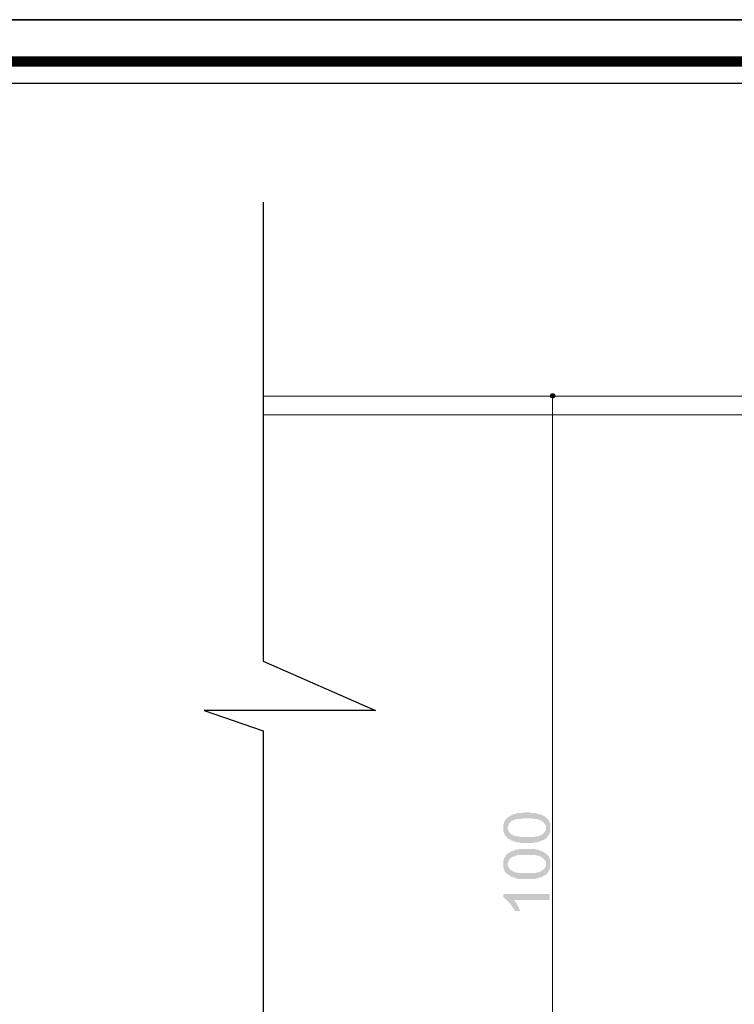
# Model space of a CAD drawing. Header units: metres. Extents: x -18 to 342, y 4 to 63.
# Tile 83 of 173: x 97.33 to 106.53, y 50.81 to 63.48. Entities that reach past the tile are written whole.
import ezdxf

# ---------------------------------------------------------------- set-up
doc = ezdxf.new("R2010")
doc.units = ezdxf.units.M
doc.header["$MEASUREMENT"] = 0
for name, color, linetype in [('PDF4_dim', 7, 'Continuous'), ('PDF4_KADR', 7, 'Continuous'), ('PDF4_kaff', 7, 'Continuous'), ('PDF4_wall', 7, 'Continuous')]:
    doc.layers.add(name, color=color, linetype=linetype)

msp = doc.modelspace()

# ---------------------------------------------------------------- hatches: boundary and pattern name
at = {"layer": 'PDF4_dim', "transparency": 33554559}
h = msp.add_hatch(color=256, dxfattribs=at)
h.paths.add_polyline_path([(103.865, 52.882), (103.846, 52.882), (103.837, 52.882), (103.827, 52.882), (103.817, 52.882), (103.808, 52.882), (103.808, 52.882), (103.798, 52.882), (103.788, 52.882), (103.779, 52.882), (103.769, 52.891), (103.759, 52.891), (103.75, 52.891), (103.74, 52.891), (103.74, 52.891), (103.731, 52.891), (103.721, 52.891), (103.711, 52.901), (103.711, 52.901), (103.702, 52.901), (103.692, 52.901), (103.692, 52.901), (103.682, 52.911), (103.673, 52.911), (103.663, 52.911), (103.654, 52.92), (103.654, 52.92), (103.644, 52.93), (103.634, 52.93), (103.625, 52.93), (103.625, 52.939), (103.615, 52.939), (103.605, 52.949), (103.605, 52.959), (103.596, 52.959), (103.596, 52.968), (103.586, 52.968), (103.586, 52.978), (103.576, 52.978), (103.576, 52.988), (103.576, 52.997), (103.567, 53.007), (103.567, 53.007), (103.567, 53.017), (103.557, 53.026), (103.557, 53.036), (103.557, 53.045), (103.557, 53.045), (103.557, 53.055), (103.557, 53.065), (103.557, 53.074), (103.557, 53.074), (103.557, 53.084), (103.557, 53.094), (103.557, 53.103), (103.557, 53.113), (103.557, 53.122), (103.557, 53.132), (103.567, 53.132), (103.567, 53.142), (103.567, 53.151), (103.576, 53.161), (103.576, 53.161), (103.576, 53.171), (103.586, 53.18), (103.586, 53.18), (103.596, 53.19), (103.596, 53.2), (103.605, 53.2), (103.605, 53.209), (103.615, 53.209), (103.625, 53.219), (103.634, 53.219), (103.634, 53.219), (103.634, 53.228), (103.644, 53.228), (103.654, 53.238), (103.654, 53.238), (103.663, 53.238), (103.673, 53.248), (103.682, 53.248), (103.692, 53.248), (103.692, 53.257), (103.702, 53.257), (103.711, 53.257), (103.721, 53.257), (103.721, 53.257), (103.731, 53.267), (103.74, 53.267), (103.75, 53.267), (103.75, 53.267), (103.759, 53.267), (103.769, 53.267), (103.779, 53.267), (103.788, 53.267), (103.788, 53.267), (103.798, 53.267), (103.808, 53.267), (103.817, 53.277), (103.827, 53.277), (103.837, 53.277), (103.846, 53.277), (103.856, 53.277), (103.865, 53.277), (103.875, 53.277), (103.885, 53.277), (103.894, 53.277), (103.904, 53.277), (103.914, 53.267), (103.923, 53.267), (103.923, 53.267), (103.933, 53.267), (103.942, 53.267), (103.952, 53.267), (103.962, 53.267), (103.971, 53.267), (103.981, 53.267), (103.981, 53.267), (103.991, 53.257), (104, 53.257), (104.01, 53.257), (104.01, 53.257), (104.02, 53.257), (104.029, 53.257), (104.029, 53.248), (104.039, 53.248), (104.048, 53.248), (104.058, 53.238), (104.068, 53.238), (104.068, 53.238), (104.077, 53.228), (104.087, 53.228), (104.097, 53.219), (104.097, 53.219), (104.106, 53.209), (104.116, 53.209), (104.116, 53.2), (104.125, 53.2), (104.125, 53.19), (104.135, 53.19), (104.135, 53.18), (104.145, 53.171), (104.145, 53.171), (104.145, 53.161), (104.154, 53.151), (104.154, 53.142), (104.154, 53.142), (104.164, 53.132), (104.164, 53.122), (104.164, 53.113), (104.164, 53.103), (104.164, 53.094), (104.164, 53.094), (104.164, 53.084), (104.164, 53.074), (104.164, 53.065), (104.164, 53.055), (104.164, 53.055), (104.164, 53.045), (104.164, 53.036), (104.164, 53.026), (104.154, 53.017), (104.154, 53.007), (104.154, 53.007), (104.154, 52.997), (104.145, 52.988), (104.145, 52.988), (104.135, 52.978), (104.135, 52.968), (104.125, 52.968), (104.125, 52.959), (104.116, 52.949), (104.116, 52.949), (104.106, 52.939), (104.106, 52.939), (104.097, 52.939), (104.097, 52.93), (104.087, 52.93), (104.087, 52.93), (104.077, 52.92), (104.068, 52.92), (104.068, 52.92), (104.058, 52.911), (104.058, 52.911), (104.048, 52.911), (104.039, 52.911), (104.029, 52.901), (104.029, 52.901), (104.02, 52.901), (104.01, 52.901), (104, 52.891), (103.991, 52.891), (103.991, 52.891), (103.981, 52.891), (103.971, 52.891), (103.962, 52.891), (103.952, 52.891), (103.942, 52.882), (103.933, 52.882), (103.923, 52.882), (103.914, 52.882), (103.904, 52.882), (103.894, 52.882), (103.885, 52.882), (103.875, 52.882), (103.865, 52.882), (103.865, 52.882)], flags=0)
h.paths.add_polyline_path([(103.865, 52.959), (103.875, 52.959), (103.885, 52.959), (103.894, 52.959), (103.904, 52.959), (103.914, 52.959), (103.923, 52.959), (103.933, 52.959), (103.942, 52.959), (103.952, 52.959), (103.962, 52.959), (103.971, 52.968), (103.981, 52.968), (103.991, 52.968), (104, 52.968), (104, 52.968), (104.01, 52.968), (104.02, 52.978), (104.029, 52.978), (104.029, 52.978), (104.039, 52.978), (104.039, 52.988), (104.048, 52.988), (104.048, 52.988), (104.058, 52.988), (104.058, 52.988), (104.068, 52.997), (104.068, 53.007), (104.077, 53.007), (104.087, 53.017), (104.087, 53.026), (104.097, 53.026), (104.097, 53.036), (104.097, 53.045), (104.106, 53.045), (104.106, 53.055), (104.106, 53.065), (104.106, 53.074), (104.106, 53.074), (104.106, 53.084), (104.106, 53.094), (104.106, 53.103), (104.106, 53.103), (104.097, 53.113), (104.097, 53.122), (104.087, 53.132), (104.087, 53.132), (104.077, 53.142), (104.077, 53.151), (104.068, 53.151), (104.058, 53.161), (104.058, 53.161), (104.048, 53.161), (104.048, 53.171), (104.048, 53.171), (104.039, 53.171), (104.029, 53.18), (104.029, 53.18), (104.02, 53.18), (104.01, 53.18), (104.01, 53.18), (104, 53.19), (103.991, 53.19), (103.981, 53.19), (103.981, 53.19), (103.971, 53.19), (103.962, 53.19), (103.952, 53.19), (103.942, 53.19), (103.933, 53.2), (103.923, 53.2), (103.914, 53.2), (103.904, 53.2), (103.885, 53.2), (103.875, 53.2), (103.865, 53.2), (103.865, 53.2), (103.846, 53.2), (103.837, 53.2), (103.827, 53.2), (103.817, 53.2), (103.808, 53.2), (103.798, 53.2), (103.788, 53.19), (103.779, 53.19), (103.769, 53.19), (103.759, 53.19), (103.75, 53.19), (103.74, 53.19), (103.731, 53.19), (103.721, 53.19), (103.721, 53.18), (103.711, 53.18), (103.702, 53.18), (103.702, 53.18), (103.692, 53.18), (103.682, 53.171), (103.682, 53.171), (103.673, 53.171), (103.673, 53.171), (103.663, 53.161), (103.663, 53.161), (103.654, 53.161), (103.654, 53.151), (103.644, 53.142), (103.634, 53.142), (103.634, 53.132), (103.625, 53.122), (103.625, 53.122), (103.625, 53.113), (103.625, 53.103), (103.615, 53.094), (103.615, 53.094), (103.615, 53.084), (103.615, 53.074), (103.615, 53.065), (103.615, 53.065), (103.615, 53.055), (103.625, 53.045), (103.625, 53.036), (103.625, 53.026), (103.634, 53.026), (103.634, 53.017), (103.644, 53.007), (103.644, 53.007), (103.654, 52.997), (103.663, 52.997), (103.663, 52.997), (103.663, 52.988), (103.673, 52.988), (103.682, 52.988), (103.682, 52.978), (103.692, 52.978), (103.692, 52.978), (103.702, 52.978), (103.711, 52.978), (103.721, 52.968), (103.721, 52.968), (103.731, 52.968), (103.74, 52.968), (103.75, 52.968), (103.759, 52.968), (103.769, 52.959), (103.779, 52.959), (103.788, 52.959), (103.798, 52.959), (103.808, 52.959), (103.817, 52.959), (103.827, 52.959), (103.837, 52.959), (103.846, 52.959), (103.856, 52.959), (103.865, 52.959)], flags=0)
h = msp.add_hatch(color=256, dxfattribs=at)
h.paths.add_polyline_path([(103.865, 52.419), (103.846, 52.419), (103.837, 52.419), (103.827, 52.419), (103.817, 52.419), (103.808, 52.419), (103.808, 52.419), (103.798, 52.419), (103.788, 52.419), (103.779, 52.419), (103.769, 52.419), (103.759, 52.419), (103.75, 52.419), (103.74, 52.429), (103.74, 52.429), (103.731, 52.429), (103.721, 52.429), (103.711, 52.429), (103.711, 52.429), (103.702, 52.439), (103.692, 52.439), (103.692, 52.439), (103.682, 52.439), (103.673, 52.448), (103.663, 52.448), (103.654, 52.448), (103.654, 52.458), (103.644, 52.458), (103.634, 52.468), (103.625, 52.468), (103.625, 52.477), (103.615, 52.477), (103.605, 52.487), (103.605, 52.487), (103.596, 52.496), (103.596, 52.496), (103.586, 52.506), (103.586, 52.506), (103.576, 52.516), (103.576, 52.525), (103.576, 52.525), (103.567, 52.535), (103.567, 52.545), (103.567, 52.554), (103.557, 52.554), (103.557, 52.564), (103.557, 52.574), (103.557, 52.583), (103.557, 52.593), (103.557, 52.602), (103.557, 52.612), (103.557, 52.612), (103.557, 52.622), (103.557, 52.631), (103.557, 52.641), (103.557, 52.651), (103.557, 52.651), (103.557, 52.66), (103.567, 52.67), (103.567, 52.679), (103.567, 52.689), (103.576, 52.689), (103.576, 52.699), (103.576, 52.699), (103.586, 52.708), (103.586, 52.718), (103.596, 52.728), (103.596, 52.728), (103.605, 52.737), (103.605, 52.737), (103.615, 52.747), (103.625, 52.747), (103.634, 52.757), (103.634, 52.757), (103.634, 52.757), (103.644, 52.766), (103.654, 52.766), (103.654, 52.776), (103.663, 52.776), (103.673, 52.776), (103.682, 52.785), (103.692, 52.785), (103.692, 52.785), (103.702, 52.785), (103.711, 52.795), (103.721, 52.795), (103.721, 52.795), (103.731, 52.795), (103.74, 52.795), (103.75, 52.795), (103.75, 52.805), (103.759, 52.805), (103.769, 52.805), (103.779, 52.805), (103.788, 52.805), (103.788, 52.805), (103.798, 52.805), (103.808, 52.805), (103.817, 52.805), (103.827, 52.805), (103.837, 52.805), (103.846, 52.805), (103.856, 52.805), (103.865, 52.805), (103.875, 52.805), (103.885, 52.805), (103.894, 52.805), (103.904, 52.805), (103.914, 52.805), (103.923, 52.805), (103.923, 52.805), (103.933, 52.805), (103.942, 52.805), (103.952, 52.805), (103.962, 52.805), (103.971, 52.795), (103.981, 52.795), (103.981, 52.795), (103.991, 52.795), (104, 52.795), (104.01, 52.795), (104.01, 52.795), (104.02, 52.785), (104.029, 52.785), (104.029, 52.785), (104.039, 52.785), (104.048, 52.776), (104.058, 52.776), (104.068, 52.776), (104.068, 52.766), (104.077, 52.766), (104.087, 52.757), (104.097, 52.757), (104.097, 52.747), (104.106, 52.747), (104.116, 52.737), (104.116, 52.737), (104.125, 52.728), (104.125, 52.728), (104.135, 52.718), (104.135, 52.718), (104.145, 52.708), (104.145, 52.699), (104.145, 52.699), (104.154, 52.689), (104.154, 52.679), (104.154, 52.67), (104.164, 52.67), (104.164, 52.66), (104.164, 52.651), (104.164, 52.641), (104.164, 52.631), (104.164, 52.622), (104.164, 52.612), (104.164, 52.612), (104.164, 52.602), (104.164, 52.593), (104.164, 52.583), (104.164, 52.574), (104.164, 52.574), (104.164, 52.564), (104.154, 52.554), (104.154, 52.545), (104.154, 52.535), (104.154, 52.535), (104.145, 52.525), (104.145, 52.516), (104.135, 52.516), (104.135, 52.506), (104.125, 52.496), (104.125, 52.496), (104.116, 52.487), (104.116, 52.477), (104.106, 52.477), (104.106, 52.477), (104.097, 52.468), (104.097, 52.468), (104.087, 52.468), (104.087, 52.458), (104.077, 52.458), (104.068, 52.458), (104.068, 52.448), (104.058, 52.448), (104.058, 52.448), (104.048, 52.439), (104.039, 52.439), (104.029, 52.439), (104.029, 52.439), (104.02, 52.439), (104.01, 52.429), (104, 52.429), (103.991, 52.429), (103.991, 52.429), (103.981, 52.429), (103.971, 52.419), (103.962, 52.419), (103.952, 52.419), (103.942, 52.419), (103.933, 52.419), (103.923, 52.419), (103.914, 52.419), (103.904, 52.419), (103.894, 52.419), (103.885, 52.419), (103.875, 52.419), (103.865, 52.419), (103.865, 52.419)], flags=0)
h.paths.add_polyline_path([(103.865, 52.496), (103.875, 52.496), (103.885, 52.496), (103.894, 52.496), (103.904, 52.496), (103.914, 52.496), (103.923, 52.496), (103.933, 52.496), (103.942, 52.496), (103.952, 52.496), (103.962, 52.496), (103.971, 52.496), (103.981, 52.496), (103.991, 52.506), (104, 52.506), (104, 52.506), (104.01, 52.506), (104.02, 52.506), (104.029, 52.506), (104.029, 52.516), (104.039, 52.516), (104.039, 52.516), (104.048, 52.516), (104.048, 52.525), (104.058, 52.525), (104.058, 52.525), (104.068, 52.535), (104.068, 52.535), (104.077, 52.545), (104.087, 52.554), (104.087, 52.554), (104.097, 52.564), (104.097, 52.574), (104.097, 52.574), (104.106, 52.583), (104.106, 52.593), (104.106, 52.602), (104.106, 52.602), (104.106, 52.612), (104.106, 52.622), (104.106, 52.631), (104.106, 52.631), (104.106, 52.641), (104.097, 52.651), (104.097, 52.66), (104.087, 52.66), (104.087, 52.67), (104.077, 52.679), (104.077, 52.679), (104.068, 52.689), (104.058, 52.689), (104.058, 52.699), (104.048, 52.699), (104.048, 52.699), (104.048, 52.708), (104.039, 52.708), (104.029, 52.708), (104.029, 52.708), (104.02, 52.718), (104.01, 52.718), (104.01, 52.718), (104, 52.718), (103.991, 52.718), (103.981, 52.718), (103.981, 52.728), (103.971, 52.728), (103.962, 52.728), (103.952, 52.728), (103.942, 52.728), (103.933, 52.728), (103.923, 52.728), (103.914, 52.728), (103.904, 52.728), (103.885, 52.728), (103.875, 52.728), (103.865, 52.728), (103.865, 52.728), (103.846, 52.728), (103.837, 52.728), (103.827, 52.728), (103.817, 52.728), (103.808, 52.728), (103.798, 52.728), (103.788, 52.728), (103.779, 52.728), (103.769, 52.728), (103.759, 52.728), (103.75, 52.728), (103.74, 52.728), (103.731, 52.718), (103.721, 52.718), (103.721, 52.718), (103.711, 52.718), (103.702, 52.718), (103.702, 52.708), (103.692, 52.708), (103.682, 52.708), (103.682, 52.708), (103.673, 52.708), (103.673, 52.699), (103.663, 52.699), (103.663, 52.699), (103.654, 52.689), (103.654, 52.689), (103.644, 52.679), (103.634, 52.67), (103.634, 52.67), (103.625, 52.66), (103.625, 52.651), (103.625, 52.651), (103.625, 52.641), (103.615, 52.631), (103.615, 52.622), (103.615, 52.622), (103.615, 52.612), (103.615, 52.602), (103.615, 52.593), (103.615, 52.583), (103.625, 52.583), (103.625, 52.574), (103.625, 52.564), (103.634, 52.554), (103.634, 52.554), (103.644, 52.545), (103.644, 52.535), (103.654, 52.535), (103.663, 52.525), (103.663, 52.525), (103.663, 52.525), (103.673, 52.525), (103.682, 52.516), (103.682, 52.516), (103.692, 52.516), (103.692, 52.516), (103.702, 52.506), (103.711, 52.506), (103.721, 52.506), (103.721, 52.506), (103.731, 52.506), (103.74, 52.496), (103.75, 52.496), (103.759, 52.496), (103.769, 52.496), (103.779, 52.496), (103.788, 52.496), (103.798, 52.496), (103.808, 52.496), (103.817, 52.496), (103.827, 52.496), (103.837, 52.496), (103.846, 52.496), (103.856, 52.496), (103.865, 52.496)], flags=0)
msp.add_hatch(color=256, dxfattribs=at).paths.add_polyline_path([(104.154, 52.227), (104.154, 52.15), (103.692, 52.15), (103.692, 52.15), (103.702, 52.14), (103.702, 52.14), (103.711, 52.13), (103.711, 52.121), (103.721, 52.121), (103.721, 52.111), (103.731, 52.102), (103.731, 52.092), (103.74, 52.082), (103.74, 52.082), (103.74, 52.073), (103.75, 52.073), (103.75, 52.063), (103.759, 52.053), (103.759, 52.044), (103.759, 52.034), (103.769, 52.034), (103.769, 52.025), (103.769, 52.015), (103.779, 52.005), (103.779, 52.005), (103.702, 52.005), (103.702, 52.015), (103.702, 52.025), (103.692, 52.034), (103.692, 52.034), (103.682, 52.044), (103.682, 52.053), (103.673, 52.063), (103.673, 52.063), (103.663, 52.073), (103.663, 52.082), (103.654, 52.082), (103.654, 52.092), (103.644, 52.102), (103.644, 52.102), (103.634, 52.111), (103.634, 52.111), (103.625, 52.121), (103.625, 52.13), (103.615, 52.13), (103.605, 52.14), (103.605, 52.15), (103.596, 52.15), (103.586, 52.159), (103.586, 52.159), (103.576, 52.169), (103.567, 52.169), (103.567, 52.179), (103.557, 52.179), (103.557, 52.179), (103.557, 52.227)])

# ---------------------------------------------------------------- linework, layer by layer
at = {"layer": 'PDF4_dim', "lineweight": 20}
for points in [[(104.26, 58.632), (104.116, 58.632)], [(104.193, 46.679), (104.193, 46.718), (104.193, 58.564), (104.193, 58.603)]]:
    msp.add_lwpolyline(points, dxfattribs=at)
at = {"layer": 'PDF4_dim', "transparency": 33554559}
for points in [[(104.193, 58.67), (104.164, 58.66), (104.193, 58.632)], [(104.222, 58.66), (104.193, 58.632), (104.193, 58.67)], [(104.164, 58.66), (104.193, 58.632), (104.154, 58.632)], [(104.193, 58.632), (104.154, 58.632), (104.164, 58.612)], [(104.164, 58.612), (104.193, 58.603), (104.193, 58.632)], [(104.231, 58.632), (104.222, 58.66), (104.193, 58.632)], [(104.193, 58.603), (104.193, 58.632), (104.222, 58.612)], [(104.193, 58.632), (104.222, 58.612), (104.231, 58.632)]]:
    msp.add_solid(points, dxfattribs=at)
at = {"layer": 'PDF4_KADR', "lineweight": 25}
for points in [[(77.861, 4.013), (161.951, 4.013), (161.951, 63.476), (77.861, 63.476)], [(77.861, 63.476), (161.951, 63.476), (161.951, 4.013), (77.861, 4.013)], [(78.68, 4.832), (161.007, 4.832), (161.007, 62.657), (78.68, 62.657)]]:
    msp.add_lwpolyline(points, close=True, dxfattribs=at)
at = {"layer": 'PDF4_KADR', "lineweight": 0, "const_width": 0.135}
msp.add_lwpolyline([(78.401, 62.937), (78.401, 4.552), (161.277, 4.552), (161.277, 62.937)], close=True, dxfattribs=at)
at = {"layer": 'PDF4_kaff', "lineweight": 20}
for points in [[(119.381, 58.632), (100.466, 58.632)], [(119.381, 58.391), (100.466, 58.391)]]:
    msp.add_lwpolyline(points, dxfattribs=at)
at = {"layer": 'PDF4_wall', "lineweight": 25}
msp.add_lwpolyline([(100.466, 61.126), (100.466, 55.222), (101.91, 54.586), (99.705, 54.586), (100.466, 54.326), (100.466, 36.287)], dxfattribs=at)

doc.saveas('drawing.dxf')
